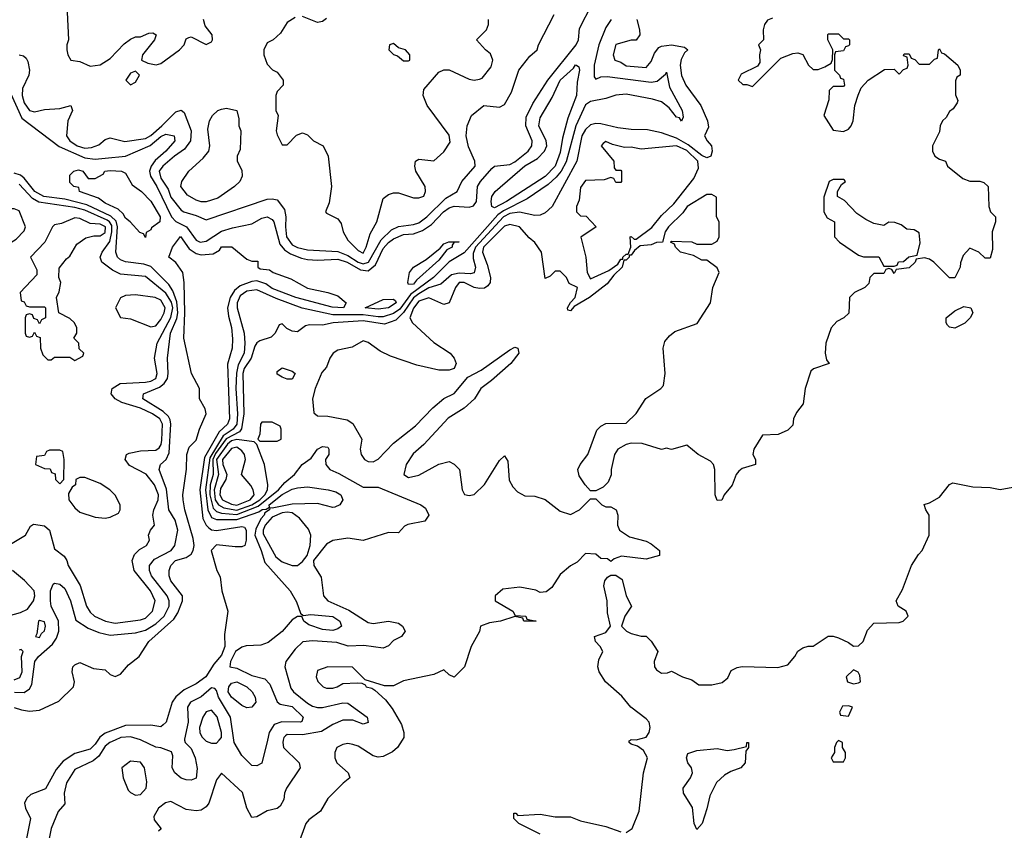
# Model space of a CAD drawing. Header units: inches. Extents: x 2671394 to 2765652, y 830470 to 955458.
# Tile 41 of 256: x 2704412 to 2708306, y 849643 to 852850. Entities that reach past the tile are written whole.
import ezdxf

# ---------------------------------------------------------------- set-up
doc = ezdxf.new("R2010")
doc.units = ezdxf.units.IN
doc.header["$MEASUREMENT"] = 0
doc.layers.add('C7804', color=7, linetype='Continuous')
doc.layers.add('C7805', color=7, linetype='Continuous')

msp = doc.modelspace()

# ---------------------------------------------------------------- linework, layer by layer
at = {"layer": 'C7804', "color": 2}
for points, elevation in [([(2704721, 850000), (2704710, 849983.5), (2704690, 849963.9), (2704630, 849947.1), (2704583.4, 849916.6), (2704556.7, 849883.3), (2704513.4, 849806.6), (2704455.8, 849784.2), (2704440.2, 849770), (2704431.3, 849750), (2704435.2, 849730), (2704454.4, 849690), (2704438.7, 849610)], 2), ([(2704789.5, 850000), (2704767.7, 849990), (2704750, 849976.2), (2704724.2, 849935.8), (2704702.7, 849917.2), (2704630, 849882.7), (2704596.3, 849830), (2704587.3, 849790), (2704590, 849748), (2704563.4, 849716.6), (2704535.8, 849650), (2704528.4, 849610)], 6), ([(2705063.7, 850000), (2705066, 849990), (2705090, 849966.8), (2705105.5, 849930), (2705113.2, 849886.8), (2705110, 849849.2), (2705090, 849841.2), (2705070, 849842.7), (2705050, 849849.4), (2705025.2, 849870), (2705015.1, 849890), (2705017.2, 849937.2), (2705012.7, 849952.7), (2704969.5, 849969.5), (2704950, 849972.3), (2704892.8, 850000)], 6), ([(2705454.4, 850000), (2705452.4, 849990), (2705455.5, 849970), (2705517.3, 849910), (2705520.7, 849890), (2705466.8, 849810), (2705458.8, 849790), (2705455.9, 849764.1), (2705442, 849738), (2705430.6, 849729.4), (2705390, 849719.3), (2705350, 849696), (2705330, 849693.2), (2705309.6, 849730), (2705292.5, 849792.5), (2705210, 849868.7), (2705190, 849842), (2705160.5, 849750), (2705150, 849736), (2705130, 849722), (2705110, 849719.6), (2705070, 849725.1), (2705010, 849757), (2704988.6, 849751.4), (2704960.7, 849730), (2704942.5, 849697.5), (2704943.8, 849683.8), (2704971.1, 849648.9), (2704961, 849639)], 10), ([(2705145.6, 850000), (2705150, 849995.8), (2705170, 849988), (2705190, 849987.3), (2705201, 850000)], 10), ([(2705391.7, 850000), (2705370, 849908.7), (2705350, 849898), (2705330, 849899), (2705290, 849939), (2705259.7, 849990), (2705258.3, 850000)], 6), ([(2705925.2, 850000), (2705906.8, 849970), (2705886.7, 849953.3), (2705850, 849935.1), (2705830, 849932.3), (2705810, 849938), (2705750, 849975.1), (2705730, 849982.7), (2705710, 849986), (2705690, 849982.7), (2705666, 849970), (2705658.8, 849950), (2705658.8, 849930), (2705666, 849910), (2705711.3, 849870), (2705718, 849850), (2705690.7, 849829.3), (2705630.9, 849769.1), (2705601.4, 849718.6), (2705555.9, 849684.1), (2705544, 849670), (2705513.2, 849586.8)], 14), ([(2706810, 849634.4), (2706834, 849650), (2706861.7, 849718.3), (2706879.3, 849870), (2706895.6, 849930), (2706878.7, 849958.7), (2706856, 849976), (2706830, 849984), (2706822, 849990), (2706823.1, 849996.9), (2706827.3, 850000)], 14), ([(2706470, 849628), (2706386, 849670), (2706366, 849690), (2706366, 849710), (2706374, 849710), (2706382, 849702), (2706470, 849706), (2706530, 849696.3), (2706590, 849696), (2706630, 849680.7), (2706730, 849658), (2706790, 849636.4)], 14)]:
    msp.add_lwpolyline(points, dxfattribs=dict(at, elevation=elevation))
for points, elevation in [([(2707090, 849646), (2707079, 849670), (2707073.4, 849733.4), (2707037.2, 849790), (2707036, 849810), (2707065.2, 849850), (2707073.2, 849870), (2707069, 849890), (2707054, 849910), (2707049.2, 849930), (2707054, 849946), (2707090, 849959.1), (2707170, 849966.8), (2707210, 849958.8), (2707238, 849962), (2707286, 849974), (2707288, 849990), (2707294, 849990), (2707294, 849970), (2707283.6, 849956.4), (2707281, 849910), (2707264.7, 849890), (2707224.4, 849875.6), (2707199.3, 849860.7), (2707168.5, 849831.5), (2707141.1, 849778.9), (2707130, 849728), (2707110.6, 849670)], 10), ([(2707650, 849998), (2707642, 849990), (2707634, 849970), (2707634, 849950), (2707622, 849930), (2707630, 849914), (2707670, 849914), (2707678, 849930), (2707678, 849950), (2707666, 849970), (2707666, 849990)], 14), ([(2704850, 849916), (2704816, 849890), (2704821, 849850), (2704841, 849801), (2704850, 849792), (2704870, 849782), (2704890, 849784.7), (2704912.3, 849810), (2704914.8, 849834.8), (2704905.2, 849890), (2704890, 849912.7)], 10)]:
    msp.add_lwpolyline(points, close=True, dxfattribs=dict(at, elevation=elevation))
at = {"layer": 'C7805', "color": 2}
for points, elevation in [([(2704376.3, 852556.3), (2704420, 852460), (2704568.1, 852348.1), (2704670, 852303), (2704710, 852298), (2704750, 852301.5), (2704830, 852310.3), (2704927.4, 852352.6), (2704970, 852387.2), (2704990, 852396.5), (2705022.8, 852390), (2705026, 852370), (2704990.3, 852330), (2704947.8, 852292.2), (2704931.2, 852270), (2704925.4, 852250), (2704929.2, 852230), (2704954, 852190), (2705012.4, 852070), (2705030, 852051.4), (2705071.8, 852030), (2705110, 851977.3), (2705125.5, 851970), (2705150, 851974), (2705210, 852013.1), (2705253.2, 852026.8), (2705330, 852042.3), (2705370, 852063.9), (2705390, 852069.1), (2705410, 852059.5), (2705416.9, 852050), (2705441.1, 851961.1), (2705459.1, 851939.1), (2705483.2, 851923.2), (2705526.1, 851906.1), (2705550, 851901.5), (2705590, 851898.5), (2705670, 851901.8), (2705706.7, 851890), (2705759.7, 851859.7), (2705790, 851856), (2705819.5, 851880.5), (2705850, 851944.2), (2705870, 851967.8), (2705890, 851982.4), (2705930, 851999.7), (2705970, 852002.6), (2706004.8, 852015.2), (2706040, 852040), (2706088.5, 852090), (2706110, 852104.9), (2706130, 852112.4), (2706190, 852108.5), (2706206.3, 852113.7), (2706218.7, 852130), (2706222.6, 852190), (2706234, 852210), (2706279.6, 852260.4), (2706290, 852270.3), (2706350, 852276.5), (2706370, 852286.9), (2706422.4, 852330), (2706438, 852350), (2706438.9, 852370), (2706413.5, 852430), (2706415.4, 852464.6), (2706441.5, 852518.5), (2706501.1, 852610), (2706612.8, 852750), (2706621.6, 852770), (2706625.4, 852814.6), (2706674.7, 852910)], 6), ([(2704410, 852710.8), (2704426.4, 852706.4), (2704436.8, 852696.8), (2704444, 852684), (2704450.6, 852650), (2704447.3, 852630), (2704422.6, 852577.4), (2704421.8, 852550), (2704430, 852520.5), (2704450, 852490.6), (2704470, 852484.9), (2704510, 852494), (2704570, 852498), (2704614, 852510), (2704621, 852490), (2704602.8, 852450), (2704597.3, 852390), (2704610.5, 852370), (2704639.1, 852350), (2704670, 852341.7), (2704695.8, 852344.2), (2704724.8, 852355.2), (2704750, 852376.3), (2704770, 852382), (2704827.4, 852367.4), (2704910, 852379.7), (2704930, 852391.5), (2704974, 852430), (2705030, 852485.3), (2705050, 852492), (2705062.8, 852482.8), (2705090.5, 852410), (2705087.2, 852370), (2705063, 852337), (2705023.7, 852310), (2704978.4, 852270), (2704964, 852250), (2704970, 852223), (2704998.6, 852178.6), (2705010, 852148.2), (2705050, 852096.3), (2705061, 852090), (2705110, 852075.5), (2705150, 852057.3), (2705390, 852139.5), (2705410, 852141.6), (2705430, 852137.3), (2705458.7, 852098.7), (2705464.9, 852070), (2705462.7, 852030), (2705467.1, 851990), (2705490, 851959.5), (2705510, 851948.2), (2705550, 851939.6), (2705670, 851932.2), (2705710, 851917.1), (2705750, 851890.9), (2705770, 851883.7), (2705791.6, 851890), (2705841.7, 851978.3), (2705881.9, 852018.1), (2705910, 852031.5), (2705970, 852039.1), (2705990, 852046), (2706021.7, 852070), (2706096.9, 852143.1), (2706142.7, 852170), (2706160.9, 852210), (2706212.7, 852270), (2706212.3, 852290), (2706186.9, 852346.9), (2706178, 852390), (2706181.2, 852430), (2706199, 852470), (2706248, 852510), (2706310, 852503.8), (2706330, 852514.8), (2706357.7, 852562.3), (2706386, 852650), (2706430, 852706), (2706458, 852730), (2706464, 852750), (2706525.2, 852870)], 10), ([(2704599.6, 852879.6), (2704604.7, 852770), (2704598, 852750), (2704598, 852730), (2704602, 852710), (2704614, 852690), (2704650, 852684.7), (2704690, 852666), (2704730, 852671), (2704770, 852696), (2704825.6, 852754.4), (2704850, 852772), (2704870, 852782), (2704890, 852782), (2704923.1, 852796.9), (2704938, 852798), (2704952, 852790), (2704944.7, 852770), (2704898, 852710), (2704894, 852690), (2704918, 852678), (2704951.6, 852671.6), (2704970, 852676), (2705044, 852730), (2705062, 852750), (2705070, 852774), (2705080.4, 852779.6), (2705090, 852782), (2705150, 852752), (2705170, 852762), (2705174, 852770), (2705172.7, 852790), (2705146, 852826), (2705139.3, 852850)], 14), ([(2706751, 852850), (2706730, 852819), (2706702.3, 852750), (2706684, 852670), (2706683.9, 852623.9), (2706690, 852614.8), (2706710, 852623.1), (2706735.6, 852624.4), (2706910, 852602.4), (2706933.3, 852606.7), (2706966.3, 852633.7), (2706970, 852642), (2706982.6, 852582.6), (2707032.4, 852490), (2707035.9, 852464.1), (2707030, 852448), (2707021.2, 852461.2), (2707010, 852464.5), (2706980.4, 852500.4), (2706950, 852524.2), (2706915.1, 852535), (2706810, 852554.5), (2706770, 852551), (2706730, 852537.7), (2706670, 852526.6), (2706650, 852513.3), (2706612, 852430), (2706572.9, 852287.1), (2706553.7, 852250), (2706533.3, 852226.7), (2706501.7, 852198.3), (2706418.6, 852141.4), (2706326, 852094), (2706303, 852077), (2706170, 851927.3), (2706110, 851891.9), (2706048.1, 851830), (2705957.7, 851762.3), (2705915.1, 851704.9), (2705890, 851687.3), (2705850, 851674.7), (2705830, 851674), (2705770, 851681.8), (2705650, 851681.9), (2705528.5, 851708.5), (2705426.2, 851746.2), (2705350, 851781), (2705310, 851775.4), (2705283.4, 851756.6), (2705271.8, 851730), (2705272, 851710), (2705300.2, 851610), (2705301.8, 851570), (2705299.2, 851530), (2705275.7, 851484.3), (2705268.8, 851451.2), (2705266.7, 851390), (2705273.5, 851290), (2705270.7, 851250), (2705255.9, 851230), (2705216.6, 851203.4), (2705163.2, 851116.8), (2705146.3, 850990), (2705156.6, 850910), (2705170, 850880.8), (2705190, 850871.8), (2705270, 850872.1), (2705357.4, 850902.5), (2705371.3, 850911.3), (2705386.5, 850913.5), (2705399.3, 850920.7), (2705398.9, 850930), (2705450, 850971.6), (2705490, 850992.6), (2705510, 850998), (2705550, 851001.8), (2705632, 850990), (2705661.7, 850981.7), (2705682, 850970), (2705690.3, 850949.7), (2705678, 850930), (2705658.9, 850921.1), (2705650, 850919.7), (2705590, 850935.8), (2705490, 850933.3), (2705410, 850916.9), (2705401.1, 850918.9), (2705400.5, 850910), (2705380.9, 850899.1), (2705379.1, 850890), (2705365.6, 850874.4), (2705345.4, 850834.6), (2705342.3, 850810), (2705367.4, 850750), (2705381.7, 850701.7), (2705481, 850590), (2705506.4, 850546.4), (2705522, 850502), (2705532.7, 850492.7), (2705563.7, 850496.3), (2705650, 850488.4), (2705678, 850470), (2705684, 850450), (2705670, 850439.5), (2705650, 850433.3), (2705610, 850436.9), (2705555.5, 850455.5), (2705535.3, 850470), (2705528, 850488), (2705510, 850488.7), (2705490, 850475.3), (2705450.5, 850429.5), (2705394, 850386), (2705365.1, 850374.9), (2705307.3, 850372.7), (2705290, 850367.1), (2705265.5, 850350), (2705245.7, 850310), (2705242.8, 850290), (2705270, 850284.6), (2705330, 850254.9), (2705381.7, 850241.7), (2705401.4, 850221.4), (2705430.5, 850150.5), (2705441.6, 850141.6), (2705490, 850132), (2705533, 850090), (2705527.3, 850072.7), (2705522, 850070), (2705448, 850072), (2705418.5, 850061.5), (2705398.8, 850030), (2705391.7, 850000)], 6), ([(2706853, 852850), (2706864, 852810), (2706864.7, 852790), (2706850, 852768), (2706830, 852768), (2706770, 852752), (2706758.8, 852710), (2706766, 852690), (2706790, 852682), (2706810, 852667.7), (2706890, 852661), (2706910, 852684.7), (2706922.9, 852717.1), (2706940.1, 852739.9), (2706950, 852745.5), (2706990, 852750.4), (2707041, 852741), (2707054, 852730), (2707041.3, 852718.7), (2707028.1, 852691.9), (2707023.6, 852670), (2707029.2, 852629.2), (2707047, 852590), (2707106, 852510), (2707132.7, 852450), (2707135.9, 852424.1), (2707120.7, 852390), (2707130.7, 852370), (2707148.7, 852350), (2707150.3, 852330), (2707144.9, 852310), (2707130, 852303.5), (2707110, 852312.2), (2707055.2, 852355.2), (2707010, 852381.5), (2706950, 852402.4), (2706894.5, 852414.5), (2706830, 852415.6), (2706777.6, 852422.4), (2706710, 852437.7), (2706690, 852439.1), (2706670, 852434), (2706650, 852415.6), (2706635.2, 852390), (2706614.9, 852290), (2706517.3, 852110), (2706490, 852085.2), (2706470, 852076), (2706450, 852075.1), (2706388.7, 852088.7), (2706350, 852082.5), (2706325, 852070), (2706215.3, 851950), (2706204.8, 851924.8), (2706204.9, 851904.9), (2706214.7, 851870), (2706210, 851847.8), (2706195.5, 851844.5), (2706150, 851847.5), (2706120, 851840), (2706076.9, 851803.1), (2706030, 851788.2), (2705990, 851765.5), (2705970, 851749.9), (2705930, 851691.4), (2705899.3, 851660.7), (2705854.3, 851645.7), (2705770, 851657.9), (2705652, 851650), (2705610, 851641.2), (2705558, 851642), (2705542, 851638), (2705510, 851615.3), (2705490, 851618), (2705468.4, 851628.4), (2705450, 851646), (2705438, 851642), (2705422, 851610), (2705406.8, 851593.2), (2705361.3, 851578.7), (2705350, 851571.6), (2705342.3, 851557.7), (2705326.8, 851510), (2705299.8, 851470), (2705294.8, 851450), (2705298, 851290), (2705289.6, 851230.4), (2705281, 851219), (2705228.6, 851191.4), (2705186.7, 851133.3), (2705176.1, 851110), (2705176.6, 851050), (2705164.7, 851010), (2705164.2, 850970), (2705177.3, 850917.3), (2705190, 850903.5), (2705210, 850897.4), (2705270, 850891.5), (2705355.2, 850924.8), (2705435.5, 850990), (2705461.1, 851018.9), (2705499, 851050), (2705529.2, 851090), (2705564.8, 851115.2), (2705590, 851150.8), (2705610, 851161), (2705630, 851158), (2705634, 851150), (2705634.8, 851130), (2705621, 851110), (2705622.8, 851090), (2705638, 851070), (2705674.7, 851054.7), (2705770, 851000.5), (2705830, 851000.5), (2705998, 850930), (2706016.7, 850916.7), (2706030.6, 850890), (2706014.6, 850865.4), (2705946.8, 850853.2), (2705933.7, 850846.3), (2705910, 850819), (2705870, 850821.2), (2705770, 850789.4), (2705710, 850798), (2705650, 850789.5), (2705624.9, 850775.1), (2705574, 850710), (2705574.8, 850690), (2705604.5, 850644.5), (2705613.4, 850570), (2705630.7, 850550), (2705713.3, 850513.3), (2705790, 850465.5), (2705810, 850460.5), (2705870, 850470.5), (2705910, 850462.8), (2705926, 850450), (2705936, 850430), (2705922, 850410), (2705890, 850393.2), (2705870, 850373.2), (2705850, 850362.7), (2705773.6, 850373.6), (2705711.2, 850371.2), (2705665.9, 850385.9), (2705570, 850392), (2705532.2, 850387.8), (2705500.8, 850359.2), (2705464.7, 850310), (2705460.7, 850290), (2705484.8, 850204.8), (2705495.3, 850190), (2705550, 850145.7), (2705570, 850133.7), (2705590, 850128.8), (2705610, 850128.8), (2705690, 850146.7), (2705710, 850145.5), (2705786, 850090), (2705790, 850068.7), (2705770, 850062.7), (2705730, 850078), (2705690, 850078), (2705650, 850061.3), (2705606.2, 850033.8), (2705530, 850020.4), (2705470, 850022.4), (2705463.2, 850016.8), (2705456.4, 850010), (2705454.4, 850000)], 10), ([(2705502, 852858), (2705470, 852838), (2705443.6, 852796.4), (2705414, 852770), (2705390, 852758), (2705378, 852730), (2705378, 852710), (2705390, 852674), (2705411.6, 852651.6), (2705430, 852642), (2705454, 852610), (2705454, 852590), (2705430, 852566), (2705424.7, 852550), (2705424.7, 852490), (2705434, 852470), (2705426.8, 852410), (2705430, 852394), (2705450, 852354), (2705470, 852354), (2705507.3, 852392.7), (2705530, 852402), (2705550, 852394), (2705574, 852370), (2705612, 852350), (2705632, 852310), (2705644.7, 852190), (2705635.3, 852124.7), (2705622, 852090), (2705624.7, 852084.7), (2705670, 852062), (2705682.8, 852042.8), (2705691, 852010), (2705710, 851978), (2705750, 851936), (2705770, 851926.4), (2705782.7, 851950), (2705798, 852002), (2705824, 852050), (2705850, 852142), (2705870, 852158), (2705890, 852164.7), (2705910, 852164.7), (2705970, 852144.7), (2705990, 852144.7), (2706010, 852152), (2706017.2, 852170), (2706016, 852190), (2705979, 852250), (2705975.3, 852270), (2705978, 852290), (2705990, 852298), (2706050, 852290.8), (2706090, 852326.8), (2706114.3, 852365.7), (2706110, 852392.7), (2706024, 852510), (2706008, 852550), (2706010, 852574), (2706070, 852642), (2706090, 852651.3), (2706110, 852651), (2706190, 852614.9), (2706210, 852610.5), (2706230, 852614), (2706241.2, 852618.8), (2706276.2, 852663.8), (2706283.7, 852690), (2706274.2, 852714.2), (2706254, 852730), (2706218, 852770), (2706258, 852810), (2706266, 852830), (2706266, 852850)], 14), ([(2705625.4, 852854.6), (2705610, 852842), (2705590, 852839), (2705530, 852862)], 14), ([(2707390, 852855.3), (2707370, 852848), (2707358, 852830), (2707352, 852810), (2707354, 852770), (2707334, 852750), (2707342, 852730), (2707338, 852710), (2707339.6, 852680.4), (2707330, 852666), (2707265.4, 852634.6), (2707254, 852610), (2707272.7, 852592.7), (2707287.3, 852592.7), (2707310, 852584.7), (2707422.7, 852697.3), (2707470, 852716), (2707490, 852718), (2707510, 852712), (2707532, 852670), (2707550, 852652), (2707570, 852652), (2707596.4, 852663.6), (2707622, 852678), (2707627.3, 852692.7), (2707628, 852730), (2707608, 852770), (2707608, 852790), (2707610, 852794), (2707650, 852794), (2707670, 852774), (2707690, 852774), (2707694, 852770), (2707694, 852750), (2707690, 852746), (2707678, 852742), (2707670, 852726), (2707638, 852722), (2707634, 852710), (2707634, 852650), (2707654, 852630), (2707658, 852618), (2707670, 852614), (2707674, 852590), (2707670, 852586), (2707630, 852586), (2707614, 852570), (2707612.7, 852532.7), (2707592, 852470), (2707630, 852412), (2707670, 852406.8), (2707690, 852416), (2707701.2, 852430), (2707709, 852450), (2707715.3, 852510), (2707728.4, 852551.6), (2707740.2, 852579.8), (2707768, 852610), (2707832.7, 852652.7), (2707870, 852654), (2707890, 852634), (2707907.3, 852652.7), (2707922, 852658), (2707926, 852670), (2707922, 852702), (2707907.3, 852707.3), (2707910, 852714), (2707930, 852714), (2707938, 852698), (2707952.7, 852692.7), (2707970, 852674), (2708010, 852674), (2708030, 852694), (2708042, 852698), (2708046, 852730), (2708050, 852734), (2708058, 852718), (2708070, 852714), (2708122, 852670), (2708131.3, 852650), (2708132, 852630), (2708118, 852622), (2708112.7, 852607.3), (2708112.7, 852552.7), (2708122, 852530), (2708119.6, 852520.4), (2708103.6, 852496.4), (2708090, 852486), (2708076.9, 852463.1), (2708062, 852450), (2708052, 852430), (2708050, 852406), (2708022, 852350), (2708022, 852330), (2708032, 852310), (2708050, 852298), (2708074, 852290), (2708082, 852270), (2708142, 852222), (2708170, 852211.3), (2708210, 852211.3), (2708225.4, 852205.4), (2708242, 852190), (2708244.7, 852110), (2708252, 852090), (2708272, 852070), (2708271.3, 852050), (2708258, 852010), (2708259.8, 851940.2), (2708250, 851906), (2708230, 851906), (2708206, 851930), (2708170, 851946), (2708143.6, 851916.4), (2708132.7, 851887.3), (2708132, 851870), (2708110, 851828), (2708090, 851828), (2708028, 851890), (2708010, 851902), (2707990, 851908), (2707958, 851902), (2707954, 851890), (2707930, 851868), (2707878, 851862), (2707870, 851846), (2707862, 851862), (2707850, 851866), (2707838, 851862), (2707830, 851846), (2707790, 851846), (2707774, 851830), (2707770, 851806), (2707754, 851790), (2707714, 851770), (2707694, 851750), (2707691.1, 851688.9), (2707672, 851670), (2707644.5, 851655.5), (2707621, 851630), (2707601, 851570), (2707598, 851530), (2707603.6, 851503.6), (2707614, 851490), (2707551.1, 851468.9), (2707541, 851459), (2707518, 851390), (2707511, 851330), (2707484.7, 851295.3), (2707472, 851270), (2707470, 851246), (2707450, 851226), (2707411.6, 851208.4), (2707350, 851206), (2707316, 851150), (2707311.3, 851130), (2707322, 851110), (2707322, 851090), (2707270, 851074), (2707256.8, 851063.2), (2707246, 851050), (2707230, 851008), (2707198, 850970), (2707188.4, 850948.4), (2707170, 850948), (2707162, 850970), (2707160.9, 851070), (2707156, 851090), (2707143.6, 851103.6), (2707095.3, 851130), (2707050, 851166), (2706990, 851149.2), (2706970, 851154), (2706950, 851149), (2706873.6, 851173.6), (2706830, 851174), (2706810, 851169), (2706778, 851150), (2706764.7, 851130), (2706751.3, 851070), (2706751.1, 851048.9), (2706739.8, 851020.2), (2706719.8, 851000.2), (2706690, 850986), (2706670, 850986), (2706648.9, 851008.9), (2706625.2, 851045.2), (2706619, 851070), (2706628.7, 851090), (2706659, 851130), (2706694.6, 851225.4), (2706710, 851242), (2706730, 851252), (2706810, 851254), (2706850, 851292), (2706888.9, 851351.1), (2706948, 851390), (2706958, 851402), (2706965.2, 851450), (2706957.2, 851550), (2706964.1, 851575.9), (2706981.5, 851598.5), (2707003.7, 851616.3), (2707091.9, 851648.1), (2707144, 851730), (2707154, 851790), (2707179, 851850), (2707170, 851868), (2707130, 851898), (2707110, 851898), (2707076.4, 851916.4), (2707026, 851930), (2707006, 851950), (2707002, 851962), (2706986, 851970), (2706990, 851974), (2707070, 851971.3), (2707090, 851962), (2707150, 851962), (2707170, 851974), (2707178, 851990), (2707178, 852050), (2707168, 852070), (2707167.3, 852147.3), (2707150, 852158), (2707130, 852158), (2707052, 852110), (2707034.8, 852085.2), (2706978, 852030), (2706964.7, 852010), (2706954, 851970), (2706930, 851968), (2706910, 851959), (2706865.4, 851954.6), (2706843.6, 851936.4), (2706830, 851918), (2706822, 851918), (2706822, 851910), (2706810, 851898), (2706802, 851898), (2706794.8, 851870), (2706761.4, 851838.6), (2706735.6, 851804.4), (2706666, 851750), (2706604.7, 851715.3), (2706590, 851698), (2706580.4, 851700.4), (2706578, 851710), (2706590, 851731.3), (2706608.7, 851750), (2706618, 851790), (2706585.6, 851805.6), (2706574, 851830), (2706550, 851855.3), (2706530, 851855.3), (2706510, 851835.3), (2706490, 851826), (2706475.1, 851930), (2706450, 851968.7), (2706426.6, 851986.6), (2706388.7, 852030), (2706350, 852039.5), (2706330, 852033.3), (2706246.4, 851950), (2706242.3, 851930), (2706260.9, 851880.9), (2706273.7, 851830), (2706272.2, 851810), (2706263.1, 851796.9), (2706250, 851787.8), (2706230, 851786.3), (2706209.8, 851789.8), (2706170, 851809.6), (2706150, 851809.6), (2706135.3, 851790), (2706110, 851729.4), (2706090, 851722.9), (2706030, 851749.6), (2705990, 851736.2), (2705969, 851709), (2705955.3, 851670), (2705964.9, 851650), (2706050, 851572.4), (2706114, 851530), (2706130.7, 851510), (2706138.8, 851490), (2706130.6, 851469.4), (2706110, 851462.7), (2706070, 851462.9), (2705983.1, 851483.1), (2705878, 851518), (2705838, 851538), (2705790, 851573.2), (2705770, 851579), (2705726.4, 851553.6), (2705670, 851542), (2705652, 851530), (2705638, 851510), (2705625.4, 851474.6), (2705606.4, 851453.6), (2705580.7, 851390), (2705570.6, 851350), (2705574.8, 851294.8), (2705590, 851282.8), (2705630, 851280.7), (2705707.1, 851267.1), (2705730, 851252), (2705764.7, 851190), (2705758.8, 851150), (2705762.8, 851130), (2705776, 851110), (2705790, 851102), (2705810, 851100.5), (2705830, 851110.7), (2705890, 851174.8), (2705977.2, 851242.8), (2706045.6, 851314.4), (2706089.5, 851350.5), (2706130, 851370.8), (2706184.8, 851435.2), (2706236.6, 851463.4), (2706350, 851544), (2706370, 851554), (2706382, 851550), (2706386, 851530), (2706354.8, 851490), (2706278.3, 851421.7), (2706235.5, 851390), (2706210.4, 851349.6), (2706170, 851313.2), (2706106.3, 851273.7), (2706010.4, 851169.6), (2705967.5, 851132.5), (2705940.5, 851090), (2705931.3, 851050), (2705950, 851038.8), (2705990, 851047.3), (2706070, 851091), (2706110, 851102), (2706130, 851091.3), (2706151, 851070), (2706162, 850990), (2706171.6, 850971.6), (2706190, 850966.8), (2706210, 850971.3), (2706250, 851011), (2706310, 851106), (2706330, 851124.7), (2706342.8, 851102.8), (2706348.4, 851028.4), (2706362, 851002), (2706381.4, 850981.4), (2706410, 850966), (2706450, 850964.7), (2706490, 850951.3), (2706550, 850904.7), (2706590, 850892), (2706626, 850910), (2706670, 850954), (2706690, 850954), (2706714, 850930), (2706730, 850922), (2706750, 850922), (2706771.1, 850911.1), (2706778, 850890), (2706776, 850850), (2706784.7, 850830), (2706823.4, 850803.4), (2706890, 850786), (2706910, 850776), (2706942, 850750), (2706942, 850730), (2706890, 850715.3), (2706792.7, 850727.3), (2706763.6, 850716.4), (2706750, 850706), (2706736.4, 850716.4), (2706710, 850718), (2706690, 850735.3), (2706650, 850738), (2706616.9, 850703.1), (2706590, 850688.7), (2706550, 850655.3), (2706516.8, 850603.2), (2706494.4, 850585.6), (2706470, 850584), (2706452.7, 850592.7), (2706390, 850604), (2706322.8, 850597.2), (2706292, 850570), (2706292, 850550), (2706362, 850510), (2706372, 850492), (2706414, 850490), (2706418, 850478), (2706454, 850470), (2706406, 850470), (2706402, 850482), (2706370, 850488), (2706314, 850470), (2706270, 850464), (2706234, 850450), (2706231.1, 850428.9), (2706198, 850370), (2706170.9, 850289.1), (2706130, 850248), (2706110, 850258), (2706090, 850278), (2706050, 850259), (2705930, 850234), (2705890, 850214), (2705854.6, 850214.6), (2705778, 850238), (2705728.4, 850288.4), (2705630, 850289), (2705590, 850275.3), (2705584.7, 850250), (2705591.1, 850231.1), (2705612, 850210), (2705625.2, 850205.2), (2705650, 850204.9), (2705668, 850210), (2705690, 850224), (2705746.8, 850226.8), (2705764.7, 850224.7), (2705778, 850218), (2705782, 850210), (2705804.7, 850204.7), (2705816.9, 850196.9), (2705858.8, 850158.8), (2705884.9, 850124.9), (2705922, 850062), (2705931.3, 850030), (2705931.3, 850010), (2705925.2, 850000)], 14), ([(2704391.2, 850188.8), (2704430, 850188.4), (2704450, 850202), (2704459.8, 850220.2), (2704471.5, 850310), (2704486.3, 850330), (2704541.1, 850378.9), (2704556.8, 850403.2), (2704566, 850430), (2704565.7, 850470), (2704536.9, 850530), (2704533, 850550), (2704533.3, 850590), (2704544, 850616), (2704550, 850620.5), (2704570, 850617.1), (2704590, 850599.1), (2704613.4, 850550), (2704634.4, 850474.4), (2704683.1, 850443.1), (2704724.8, 850424.8), (2704770, 850414.9), (2704870, 850424.6), (2704910, 850434.4), (2704950, 850459.2), (2704983.1, 850490), (2705003.5, 850530), (2705003.1, 850550), (2704995.1, 850570), (2704932.8, 850650), (2704925.4, 850670), (2704925.6, 850690), (2704945.1, 850714.9), (2705011.5, 850750), (2705026, 850770), (2705036.8, 850830), (2705026.2, 850870), (2705002, 850910), (2704992.4, 850992.4), (2704962.9, 851070), (2704969.3, 851090), (2704990.9, 851109.1), (2705003.5, 851136.5), (2705009.8, 851249.8), (2705006.9, 851266.9), (2705000.2, 851280.2), (2704979.9, 851299.9), (2704899.5, 851350), (2704901.2, 851370), (2704964.6, 851395.4), (2704983.5, 851410), (2704995.8, 851430), (2704999.7, 851450), (2704996.9, 851510), (2705008.3, 851610), (2705032.9, 851667.1), (2705037.8, 851690), (2705033.7, 851733.7), (2705017.3, 851777.3), (2705001.4, 851801.4), (2704930, 851873.6), (2704903, 851883), (2704830, 851892), (2704810, 851899.7), (2704798, 851910), (2704792.1, 851930), (2704799.3, 852030), (2704792.8, 852052.8), (2704772.6, 852072.6), (2704677.3, 852117.4), (2704590, 852140.2), (2704507.6, 852150), (2704472, 852170), (2704430, 852222.7), (2704414.9, 852234.9), (2704390, 852242.2)], 6), ([(2704369.4, 850770.6), (2704435.3, 850810), (2704454.6, 850845.4), (2704466.3, 850853.7), (2704510, 850846.8), (2704530.3, 850830.3), (2704550, 850756), (2704587.5, 850727.5), (2704598.8, 850710), (2704604, 850690), (2704651.3, 850611.3), (2704675.8, 850530), (2704690, 850506), (2704708, 850490), (2704751.3, 850470), (2704790, 850462.6), (2704890, 850474.9), (2704910, 850482), (2704937.6, 850510), (2704947.8, 850550), (2704929.7, 850590), (2704865.1, 850670), (2704857, 850710), (2704865.6, 850734.4), (2704886, 850754), (2704912.7, 850770), (2704925.2, 850790), (2704920.9, 850810), (2704929.3, 850830), (2704945.2, 850850), (2704938.7, 850890), (2704942.4, 850910), (2704959.3, 850950), (2704960.3, 850970), (2704944.4, 851010), (2704911.4, 851051.4), (2704846.3, 851086.3), (2704828.7, 851110), (2704834, 851130), (2704845.1, 851134.9), (2704890, 851144), (2704950, 851146.5), (2704963.6, 851156.4), (2704971.3, 851168.7), (2704974.2, 851185.8), (2704976.8, 851250), (2704965.7, 851270), (2704937.4, 851290), (2704890, 851313.3), (2704815.4, 851335.4), (2704789, 851350), (2704773.2, 851370), (2704777.2, 851390), (2704808.7, 851410), (2704910, 851416.2), (2704930, 851419.7), (2704949.8, 851430.2), (2704956.1, 851450), (2704944.5, 851510), (2704955.4, 851570), (2705010, 851672), (2705016.9, 851710), (2705012.3, 851732.3), (2704990, 851767.1), (2704910, 851834), (2704810, 851842.4), (2704778.5, 851858.5), (2704736.2, 851890), (2704729.6, 851910), (2704737.4, 851930), (2704768.5, 851971.5), (2704776.2, 852010), (2704775.6, 852035.6), (2704767.3, 852050), (2704757.2, 852057.2), (2704670, 852096.6), (2704630, 852106.6), (2704487.8, 852127.8), (2704462.8, 852142.8), (2704410, 852199.3)], 10), ([(2704390, 850128.2), (2704418.9, 850118.9), (2704450, 850113.7), (2704490, 850117.6), (2704566, 850154), (2704625.2, 850210), (2704629.2, 850230), (2704619, 850270), (2704622, 850290), (2704630, 850298), (2704650, 850306), (2704703.4, 850283.4), (2704750, 850277.3), (2704770, 850258.8), (2704790, 850250.6), (2704810, 850260.5), (2704842.5, 850297.5), (2704884.5, 850330), (2704922.9, 850390), (2705021.8, 850478.2), (2705037, 850503), (2705056, 850550), (2705056, 850570), (2705009.7, 850630), (2705002.4, 850650), (2705002.4, 850670), (2705009.6, 850690), (2705027.6, 850710), (2705070, 850722), (2705090, 850734.9), (2705098.5, 850750), (2705102, 850770), (2705097.8, 850797.8), (2705064.7, 850910), (2705058.4, 850950), (2705057, 850970), (2705071.7, 851071.7), (2705072.3, 851130), (2705082, 851158), (2705110, 851186), (2705122.7, 851230), (2705149.3, 851290), (2705145.2, 851310), (2705122.7, 851350), (2705122.9, 851390), (2705091.3, 851450), (2705061.1, 851590), (2705064.6, 851690), (2705062, 851810), (2705057, 851850), (2705030, 851889.2), (2705002, 851910), (2705016, 851950), (2705047.9, 851992.1), (2705082.5, 851942.5), (2705110, 851924.9), (2705130, 851919.1), (2705176.4, 851923.6), (2705202, 851938), (2705210, 851950.5), (2705250.7, 851950.7), (2705310, 851902), (2705330, 851894), (2705354, 851894), (2705354, 851870), (2705363.6, 851863.6), (2705399.6, 851859.6), (2705414, 851850), (2705484, 851824), (2705550, 851787.7), (2705630, 851770.8), (2705670, 851757.3), (2705702.8, 851730), (2705692, 851710), (2705647.5, 851712.5), (2705503.7, 851750), (2705410, 851786.8), (2705385.2, 851805.2), (2705350, 851817), (2705330, 851814.5), (2705283.8, 851796.2), (2705261.2, 851778.8), (2705244.9, 851750), (2705233.8, 851710), (2705237.4, 851677.4), (2705250, 851632), (2705253.3, 851586.7), (2705251.8, 851550), (2705233.1, 851486.9), (2705241.5, 851270), (2705234, 851250), (2705200.4, 851219.6), (2705142.7, 851117.3), (2705124.2, 850990), (2705136.8, 850876.8), (2705149.3, 850849.3), (2705159.3, 850839.3), (2705170, 850831.6), (2705190, 850828.4), (2705290, 850844.9), (2705301.4, 850841.4), (2705308.2, 850830), (2705308.2, 850790), (2705302.8, 850770), (2705290, 850763.6), (2705263.6, 850763.6), (2705190, 850771.6), (2705168.8, 850750), (2705191, 850670), (2705204.9, 850644.9), (2705210.7, 850590), (2705234.8, 850510), (2705222.5, 850417.5), (2705223.1, 850370), (2705210, 850335.1), (2705179.9, 850300.1), (2705148.2, 850250), (2705110, 850222.4), (2705062, 850198), (2705028.9, 850171.1), (2705015.3, 850150), (2704990.5, 850070), (2704979.9, 850060.1), (2704970, 850052.7), (2704930, 850058.4), (2704830, 850056.8), (2704750, 850026.8), (2704728.6, 850011.4), (2704721, 850000)], 2), ([(2706827.3, 850000), (2706830, 850002), (2706850, 850001), (2706889.2, 850010.8), (2706901.2, 850030), (2706905.2, 850050), (2706901.2, 850070), (2706890, 850084), (2706829.6, 850129.6), (2706793.8, 850173.8), (2706729.2, 850230), (2706704, 850270), (2706699, 850290), (2706703.1, 850316.9), (2706718, 850350), (2706708, 850370), (2706688.7, 850390), (2706686, 850410), (2706730, 850424.7), (2706749, 850450), (2706736.4, 850503.6), (2706735.3, 850550), (2706722, 850610), (2706726, 850630), (2706736.4, 850643.6), (2706750, 850652), (2706770, 850652), (2706795.3, 850635.3), (2706810.9, 850570.9), (2706831.3, 850530), (2706804.7, 850490), (2706792, 850450), (2706812, 850430), (2706830, 850421), (2706870, 850411.3), (2706890, 850411.3), (2706910, 850391.3), (2706936, 850350), (2706921, 850310), (2706922.8, 850290), (2706930, 850278), (2706950, 850264.7), (2706974.6, 850265.4), (2706990, 850272), (2707034, 850250), (2707070, 850238), (2707098, 850218), (2707150, 850218), (2707190, 850227.7), (2707213.4, 850246.6), (2707225.6, 850274.4), (2707250, 850286.8), (2707270, 850290.8), (2707410, 850287.3), (2707450, 850298), (2707478, 850330), (2707489.1, 850350.9), (2707510, 850364.7), (2707530, 850371.3), (2707550, 850371.3), (2707610, 850411.3), (2707630, 850411.3), (2707650, 850404.7), (2707690, 850386), (2707710, 850371.3), (2707730, 850372), (2707748, 850390), (2707765.2, 850434.8), (2707790, 850462), (2707890, 850464.7), (2707906, 850470), (2707926, 850490), (2707918, 850510), (2707886, 850530), (2707878, 850550), (2707904.1, 850595.9), (2707939, 850690), (2707966.3, 850733.7), (2707982, 850750), (2708008.7, 850810), (2708008.9, 850888.9), (2707995.3, 850910), (2707988.9, 850931.1), (2708010, 850938), (2708050, 850961), (2708090, 851011.3), (2708102.7, 851017.3), (2708182, 851002), (2708250, 850998.8), (2708290, 850990.6), (2708339.5, 851000.5)], 14), ([(2704352.7, 850487.3), (2704415.5, 850504.5), (2704442.7, 850517.3), (2704466, 850550), (2704471.6, 850570), (2704469.4, 850590), (2704431.3, 850631.3), (2704382.7, 850670)], 10), ([(2704390, 850238.4), (2704412.7, 850247.3), (2704421.3, 850270), (2704419.3, 850330), (2704426, 850350), (2704418, 850358), (2704410, 850355.3)], 10), ([(2705258.3, 850000), (2705245.1, 850090), (2705197.6, 850170), (2705190, 850195.3), (2705183.2, 850203.2), (2705170, 850207), (2705130, 850171.3), (2705087.7, 850150), (2705075.5, 850130), (2705078.7, 850070), (2705063, 850003), (2705063.7, 850000)], 6), ([(2705201, 850000), (2705209.6, 850010), (2705209.7, 850030), (2705192.3, 850092.3), (2705170, 850117.6), (2705150, 850111.5), (2705136, 850090), (2705123.6, 850050), (2705124.4, 850030), (2705132.5, 850012.5), (2705145.6, 850000)], 10), ([(2704892.8, 850000), (2704890, 850001.3), (2704850, 850012.8), (2704811.3, 850010), (2704789.5, 850000)], 6)]:
    msp.add_lwpolyline(points, dxfattribs=dict(at, elevation=elevation))
for points, elevation in [([(2705890, 852755.3), (2705874, 852750), (2705872, 852730), (2705890, 852712), (2705906.8, 852706.8), (2705930, 852687.3), (2705950, 852686.8), (2705955.3, 852690), (2705955.3, 852710), (2705938, 852730), (2705910, 852738)], 18), ([(2706290, 852104.7), (2706279.3, 852110), (2706276.2, 852130), (2706279.5, 852150), (2706292.7, 852170), (2706410, 852271.6), (2706459.5, 852300.5), (2706487.8, 852330), (2706496.2, 852350), (2706494.5, 852370), (2706464.7, 852430), (2706470, 852461), (2706517.8, 852542.2), (2706550, 852610.4), (2706602, 852658), (2706610, 852670.6), (2706614, 852670), (2706623.6, 852663.6), (2706626, 852650), (2706617.3, 852602.7), (2706614.3, 852550), (2706580.5, 852459.5), (2706558.7, 852381.3), (2706550, 852324), (2706530.2, 852270), (2706490, 852229.8), (2706337.6, 852130)], 2), ([(2704870, 852646), (2704850, 852638), (2704832, 852610), (2704850, 852592), (2704870, 852602), (2704886, 852630)], 14), ([(2705130, 852129.3), (2705110, 852136), (2705075.9, 852155.9), (2705049.5, 852189.5), (2705053.2, 852210), (2705081.2, 852250), (2705138, 852302), (2705159.3, 852330), (2705163.7, 852350), (2705156.5, 852416.5), (2705162.7, 852450), (2705174, 852470), (2705195.3, 852490), (2705210, 852496.3), (2705230, 852499.1), (2705270, 852490.7), (2705278, 852458), (2705278.8, 852430), (2705286.8, 852410), (2705283.6, 852336.4), (2705272, 852310), (2705272, 852290), (2705290, 852254), (2705291.3, 852230), (2705282, 852210), (2705262, 852190), (2705195.9, 852144.1), (2705150, 852129.3)], 10), ([(2706730, 852368), (2706719.6, 852360.4), (2706712, 852350), (2706762, 852290), (2706763.6, 852263.6), (2706770, 852254), (2706790, 852254), (2706792, 852250), (2706792, 852210), (2706790, 852206), (2706770, 852206), (2706762, 852222), (2706750, 852226), (2706723.6, 852216.4), (2706650, 852214), (2706630, 852186), (2706624.7, 852135.3), (2706614, 852110), (2706614, 852090), (2706630, 852074), (2706652.7, 852072.7), (2706692, 852030), (2706631.1, 851988.9), (2706650.8, 851910), (2706656, 851850), (2706670, 851824.7), (2706742, 851858), (2706777.2, 851882.8), (2706790, 851902), (2706798, 851902), (2706798, 851910), (2706810, 851922), (2706818, 851922), (2706828.7, 851950), (2706826, 851990), (2706830, 851992), (2706842, 851982), (2706850, 851982), (2706912.5, 852027.5), (2706950, 852074.8), (2706998.7, 852121.3), (2707078, 852222), (2707097.1, 852262.9), (2707093.5, 852290), (2707050, 852331.8), (2707010, 852350.6), (2706870, 852337), (2706830, 852345.2), (2706804, 852344), (2706756, 852356)], 14), ([(2704682, 852222), (2704710, 852222), (2704742, 852238), (2704748.7, 852250), (2704770, 852253.4), (2704814, 852250), (2704830, 852242), (2704856, 852196), (2704894, 852170), (2704930, 852131.3), (2704967.3, 852070), (2704966, 852050), (2704933.7, 852026.3), (2704930, 852018), (2704912, 852008), (2704910, 851988), (2704902, 852002), (2704887.3, 852007.3), (2704848.7, 852050), (2704830, 852064), (2704821.6, 852081.6), (2704800.7, 852100.7), (2704750, 852123.7), (2704723.3, 852143.3), (2704648, 852170), (2704646, 852186), (2704626, 852190), (2704610, 852206), (2704610, 852234), (2704626, 852250), (2704644, 852256), (2704662, 852250)], 2), ([(2707670, 852218), (2707630, 852218), (2707614, 852210), (2707592.7, 852147.3), (2707592, 852090), (2707605.4, 852065.4), (2707634, 852050), (2707634, 851990), (2707654, 851970), (2707730, 851918), (2707750, 851911.3), (2707810, 851912), (2707830, 851874), (2707870, 851874), (2707882, 851878), (2707888.4, 851891.6), (2707907.3, 851892.7), (2707928.4, 851911.6), (2707962, 851918), (2707973.2, 851966.8), (2707970, 852006), (2707950, 852018), (2707920.4, 852020.4), (2707898, 852038), (2707872.7, 852047.3), (2707850, 852048), (2707830, 852035.3), (2707790, 852044), (2707759, 852059), (2707723.1, 852083.1), (2707674.6, 852134.6), (2707646, 852150), (2707646, 852170), (2707662, 852198), (2707678, 852210), (2707674.6, 852214.6)], 14), ([(2704390, 852102), (2704370, 852102), (2704350, 852095.3), (2704290, 852035.3), (2704262, 852030), (2704252, 852010), (2704254, 851986), (2704234, 851970), (2704238, 851958), (2704250, 851954), (2704266, 851974), (2704270, 851974), (2704311.1, 851951.1), (2704330, 851924.7), (2704338, 851930), (2704348.9, 851951.1), (2704398, 851982), (2704430, 852014), (2704435.3, 852030), (2704410, 852094)], 14), ([(2704630, 852065.2), (2704576.9, 852043.1), (2704550, 852038), (2704542, 852030), (2704511.1, 851968.9), (2704454, 851910), (2704479.6, 851859.6), (2704479.6, 851840.4), (2704414, 851770), (2704418, 851738), (2704430, 851734), (2704438, 851718), (2704450, 851714), (2704510, 851714), (2704514, 851710), (2704514, 851670), (2704498, 851662), (2704490, 851646), (2704482, 851662), (2704467.3, 851667.3), (2704462, 851682), (2704450, 851686), (2704438, 851682), (2704434, 851670), (2704434, 851610), (2704438, 851598), (2704450, 851594), (2704462, 851598), (2704470, 851614), (2704478, 851598), (2704492.7, 851592.7), (2704494, 851550), (2704503.6, 851523.6), (2704523.6, 851503.6), (2704536.4, 851503.6), (2704550, 851514), (2704610, 851514), (2704630, 851502), (2704662, 851518), (2704666, 851530), (2704647.3, 851547.3), (2704646, 851570), (2704626, 851590), (2704638, 851610), (2704638, 851630), (2704628, 851650), (2704610, 851668), (2704566, 851690), (2704558, 851750), (2704567.3, 851772.7), (2704574, 851810), (2704566, 851830), (2704567.3, 851867.3), (2704596.4, 851903.6), (2704610, 851914), (2704638, 851962), (2704673.2, 851986.8), (2704705.6, 851994.4), (2704730, 851994.4), (2704750, 852008.4), (2704751.3, 852030), (2704730, 852041), (2704690, 852044), (2704650, 852062.7)], 14), ([(2705950, 851802), (2705947.3, 851810), (2705953.2, 851850), (2705969, 851870), (2706019.1, 851900.9), (2706074.8, 851945.2), (2706090, 851962.8), (2706109.6, 851970.4), (2706150.5, 851970.5), (2706130.8, 851969.2), (2706122, 851958), (2706122.8, 851950), (2706101.4, 851938.6), (2706070, 851898.4), (2705981.4, 851818.6), (2705970, 851803.5)], 2), ([(2704870, 851760.9), (2704830, 851758), (2704810, 851748.7), (2704791, 851710), (2704810, 851672), (2704850, 851666), (2704930, 851634), (2704950, 851638), (2704970, 851663), (2704983.6, 851690), (2704987, 851710), (2704970, 851739.6), (2704948, 851750)], 14), ([(2705830, 851704.2), (2705778, 851710), (2705850, 851743), (2705890, 851744), (2705898, 851738), (2705900.5, 851730), (2705870, 851709.8)], 2), ([(2708110, 851629.3), (2708090, 851633.2), (2708081.6, 851641.6), (2708076, 851650), (2708076, 851670), (2708110, 851697.3), (2708145.6, 851714.4), (2708174, 851710), (2708182, 851690), (2708171.3, 851670), (2708150, 851649.2)], 14), ([(2705470, 851427.8), (2705450, 851435.1), (2705430, 851447), (2705430, 851458), (2705450, 851472), (2705490, 851459.3), (2705502, 851450), (2705490, 851427.8)], 10), ([(2705410, 851258), (2705370, 851258), (2705364.7, 851250), (2705362, 851210), (2705354, 851190), (2705362, 851182), (2705430, 851182), (2705446, 851190), (2705446, 851230), (2705442, 851242)], 14), ([(2705270, 851189.2), (2705250, 851184.2), (2705233.7, 851170), (2705190.6, 851110), (2705197.8, 851050), (2705180.6, 850990), (2705185.5, 850950), (2705197.8, 850930), (2705219.1, 850919.1), (2705270, 850909.6), (2705329.8, 850930), (2705361.8, 850950), (2705381, 850970), (2705392.1, 850990), (2705393, 851010), (2705379.7, 851090), (2705349.5, 851169.5), (2705339.3, 851179.3)], 14), ([(2705270, 851158.2), (2705250, 851152.8), (2705213.8, 851110), (2705215.2, 851090), (2705230.8, 851050), (2705226.7, 851030), (2705205.4, 850994.6), (2705203, 850970), (2705214.3, 850950), (2705250, 850933.2), (2705270, 850929.6), (2705323.5, 850950), (2705339.8, 850970), (2705335.8, 850990), (2705326.4, 851006.4), (2705288.7, 851050), (2705305.1, 851110), (2705300.5, 851130), (2705290, 851144.5)], 18), ([(2704570, 851146), (2704530, 851146), (2704518, 851142), (2704510, 851126), (2704478, 851122), (2704474, 851090), (2704510, 851074), (2704532.7, 851072.7), (2704538, 851058), (2704552.7, 851052.7), (2704554, 851030), (2704570, 851014), (2704586, 851030), (2704588, 851110), (2704582, 851142)], 14), ([(2704670, 851038), (2704650, 851038), (2704634, 851030), (2704632, 851010), (2704619.6, 851000.4), (2704604.7, 850975.3), (2704606.8, 850950), (2704630, 850918), (2704650, 850901), (2704710, 850882), (2704750, 850878), (2704770, 850881), (2704802, 850898), (2704808.7, 850910), (2704808.7, 850930), (2704790, 850968), (2704768, 850990), (2704730, 851015.3)], 14), ([(2705470, 850902), (2705450, 850898.4), (2705410, 850882), (2705382.2, 850850), (2705374.2, 850830), (2705375.3, 850815.3), (2705425, 850725), (2705450, 850704.6), (2705490, 850690.4), (2705510, 850690.6), (2705530, 850706), (2705549.5, 850730), (2705560.7, 850770), (2705563.7, 850810), (2705553.8, 850833.8), (2705518, 850878), (2705490, 850899.3)], 10), ([(2704490, 850473.2), (2704486, 850470), (2704479.8, 850420.2), (2704474, 850410), (2704490, 850406), (2704498, 850422), (2704510, 850432), (2704513.6, 850450), (2704510, 850468)], 10), ([(2707710, 850278), (2707681, 850250), (2707686, 850230), (2707710, 850222.8), (2707730, 850226), (2707738, 850230), (2707734.6, 850254.6), (2707728.4, 850268.4)], 14), ([(2705310, 850127), (2705290, 850136), (2705249.6, 850170), (2705236.2, 850190), (2705238.7, 850210), (2705250, 850225.5), (2705270.7, 850230), (2705310.7, 850210), (2705330.7, 850190), (2705342.8, 850170), (2705346, 850150), (2705330, 850129.4)], 2), ([(2707690, 850135.3), (2707666.4, 850133.6), (2707654, 850110), (2707658, 850098), (2707690, 850094), (2707706, 850130)], 14)]:
    msp.add_lwpolyline(points, close=True, dxfattribs=dict(at, elevation=elevation))

doc.saveas('drawing.dxf')
